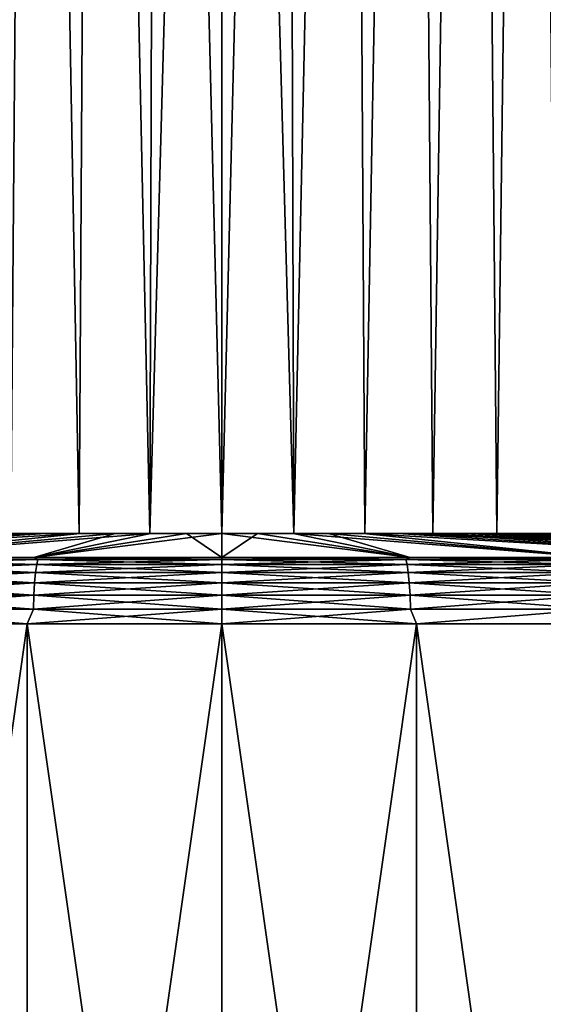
# Model space of a CAD drawing. Header units: millimetres. Extents: x -139 to 106, y -8 to 139.
# Tile 195 of 256: x -3 to 5, y 7 to 22. Entities that reach past the tile are written whole.
import ezdxf

# ---------------------------------------------------------------- set-up
doc = ezdxf.new("R2010")
doc.units = ezdxf.units.MM
doc.header["$LTSCALE"] = 53.842063
for name, color, linetype in [('488', 7, 'CONTINUOUS'), ('489', 7, 'CONTINUOUS'), ('490', 7, 'CONTINUOUS'), ('491', 7, 'CONTINUOUS'), ('492', 7, 'CONTINUOUS'), ('493', 7, 'CONTINUOUS'), ('494', 7, 'CONTINUOUS'), ('495', 7, 'CONTINUOUS'), ('496', 7, 'CONTINUOUS')]:
    doc.layers.add(name, color=color, linetype=linetype)

msp = doc.modelspace()

# ---------------------------------------------------------------- linework, layer by layer
at = {"layer": '488', "color": 8, "linetype": 'CONTINUOUS'}
for points in [[(-2.941, -7.712, 117.553), (-5.853, -7.712, 117.985), (-2.941, 12.923, 117.553), (-2.941, -7.712, 117.553)], [(-2.941, 12.923, 117.553), (-5.853, -7.712, 117.985), (-5.853, 12.923, 117.985), (-2.941, 12.923, 117.553)], [(-5.853, -7.712, 176.832), (-2.941, -7.712, 177.264), (-5.853, 12.923, 176.832), (-5.853, -7.712, 176.832)], [(-5.853, 12.923, 176.832), (-2.941, -7.712, 177.264), (-2.941, 12.923, 177.264), (-5.853, 12.923, 176.832)], [(-2.941, -7.712, 177.264), (0, -7.712, 177.408), (-2.941, 12.923, 177.264), (-2.941, -7.712, 177.264)], [(-2.941, 12.923, 177.264), (0, -7.712, 177.408), (0, 12.923, 177.408), (-2.941, 12.923, 177.264)], [(0, -7.712, 117.408), (-2.941, -7.712, 117.553), (0, 12.923, 117.408), (0, -7.712, 117.408)], [(0, 12.923, 117.408), (-2.941, -7.712, 117.553), (-2.941, 12.923, 117.553), (0, 12.923, 117.408)]]:
    msp.add_3dface(points, dxfattribs=at)
at = {"layer": '489', "color": 8, "linetype": 'CONTINUOUS'}
for points in [[(0, -7.712, 177.408), (2.941, -7.712, 177.264), (0, 12.923, 177.408), (0, -7.712, 177.408)], [(0, 12.923, 177.408), (2.941, -7.712, 177.264), (2.941, 12.923, 177.264), (0, 12.923, 177.408)], [(2.941, -7.712, 117.553), (0, -7.712, 117.408), (2.941, 12.923, 117.553), (2.941, -7.712, 117.553)], [(0, -7.712, 117.408), (0, 12.923, 117.408), (2.941, 12.923, 117.553), (0, -7.712, 117.408)], [(2.941, -7.712, 177.264), (5.853, -7.712, 176.832), (2.941, 12.923, 177.264), (2.941, -7.712, 177.264)], [(2.941, 12.923, 177.264), (5.853, -7.712, 176.832), (5.853, 12.923, 176.832), (2.941, 12.923, 177.264)], [(5.853, -7.712, 117.985), (2.941, -7.712, 117.553), (5.853, 12.923, 117.985), (5.853, -7.712, 117.985)], [(5.853, 12.923, 117.985), (2.941, -7.712, 117.553), (2.941, 12.923, 117.553), (5.853, 12.923, 117.985)]]:
    msp.add_3dface(points, dxfattribs=at)
at = {"layer": '490', "color": 8, "linetype": 'CONTINUOUS'}
for points in [[(-8.423, 13.923, 119.64), (-11.104, 13.923, 120.6), (-2.661, 14.284, 139.545), (-8.423, 13.923, 119.64)], [(-2.661, 14.284, 139.545), (-11.104, 13.923, 120.6), (-3.171, 14.284, 139.736), (-2.661, 14.284, 139.545)], [(-8.423, 13.923, 175.176), (-5.661, 13.923, 175.868), (-2.14, 14.284, 155.429), (-8.423, 13.923, 175.176)], [(-3.171, 14.284, 155.081), (-8.423, 13.923, 175.176), (-2.661, 14.284, 155.272), (-3.171, 14.284, 155.081)], [(-2.661, 14.284, 155.272), (-8.423, 13.923, 175.176), (-2.14, 14.284, 155.429), (-2.661, 14.284, 155.272)], [(-5.661, 13.923, 118.948), (-8.423, 13.923, 119.64), (-2.14, 14.284, 139.387), (-5.661, 13.923, 118.948)], [(-2.14, 14.284, 139.387), (-8.423, 13.923, 119.64), (-2.661, 14.284, 139.545), (-2.14, 14.284, 139.387)], [(-5.661, 13.923, 175.868), (-2.844, 13.923, 176.286), (-1.611, 14.284, 155.552), (-5.661, 13.923, 175.868)], [(-2.14, 14.284, 155.429), (-5.661, 13.923, 175.868), (-1.611, 14.284, 155.552), (-2.14, 14.284, 155.429)], [(-2.844, 13.923, 118.53), (-5.661, 13.923, 118.948), (-1.075, 14.284, 139.176), (-2.844, 13.923, 118.53)], [(-1.075, 14.284, 139.176), (-5.661, 13.923, 118.948), (-1.611, 14.284, 139.264), (-1.075, 14.284, 139.176)], [(-1.611, 14.284, 139.264), (-5.661, 13.923, 118.948), (-2.14, 14.284, 139.387), (-1.611, 14.284, 139.264)], [(-2.844, 13.923, 176.286), (0, 13.923, 176.426), (-0.537, 14.284, 155.693), (-2.844, 13.923, 176.286)], [(-1.611, 14.284, 155.552), (-2.844, 13.923, 176.286), (-1.075, 14.284, 155.64), (-1.611, 14.284, 155.552)], [(-1.075, 14.284, 155.64), (-2.844, 13.923, 176.286), (-0.537, 14.284, 155.693), (-1.075, 14.284, 155.64)], [(0, 13.923, 118.391), (-2.844, 13.923, 118.53), (0, 14.284, 139.106), (0, 13.923, 118.391)], [(0, 14.284, 139.106), (-2.844, 13.923, 118.53), (-0.537, 14.284, 139.124), (0, 14.284, 139.106)], [(-0.537, 14.284, 139.124), (-2.844, 13.923, 118.53), (-1.075, 14.284, 139.176), (-0.537, 14.284, 139.124)], [(0, 13.923, 176.426), (0, 14.284, 155.71), (-0.537, 14.284, 155.693), (0, 13.923, 176.426)]]:
    msp.add_3dface(points, dxfattribs=at)
at = {"layer": '491', "color": 8, "linetype": 'CONTINUOUS'}
for points in [[(0, 14.284, 155.71), (0, 13.923, 176.426), (2.844, 13.923, 176.286), (0, 14.284, 155.71)], [(0, 14.284, 155.71), (2.844, 13.923, 176.286), (0.537, 14.284, 155.693), (0, 14.284, 155.71)], [(0, 13.923, 118.391), (0, 14.284, 139.106), (0.537, 14.284, 139.124), (0, 13.923, 118.391)], [(2.844, 13.923, 118.53), (0, 13.923, 118.391), (0.537, 14.284, 139.124), (2.844, 13.923, 118.53)], [(1.075, 14.284, 139.176), (2.844, 13.923, 118.53), (0.537, 14.284, 139.124), (1.075, 14.284, 139.176)], [(0.537, 14.284, 155.693), (2.844, 13.923, 176.286), (1.075, 14.284, 155.64), (0.537, 14.284, 155.693)], [(1.611, 14.284, 139.264), (2.844, 13.923, 118.53), (1.075, 14.284, 139.176), (1.611, 14.284, 139.264)], [(2.844, 13.923, 176.286), (5.661, 13.923, 175.868), (1.075, 14.284, 155.64), (2.844, 13.923, 176.286)], [(1.075, 14.284, 155.64), (5.661, 13.923, 175.868), (1.611, 14.284, 155.552), (1.075, 14.284, 155.64)], [(5.661, 13.923, 118.948), (2.844, 13.923, 118.53), (1.611, 14.284, 139.264), (5.661, 13.923, 118.948)], [(2.14, 14.284, 139.387), (5.661, 13.923, 118.948), (1.611, 14.284, 139.264), (2.14, 14.284, 139.387)], [(1.611, 14.284, 155.552), (5.661, 13.923, 175.868), (2.14, 14.284, 155.429), (1.611, 14.284, 155.552)], [(8.423, 13.923, 119.64), (5.661, 13.923, 118.948), (2.14, 14.284, 139.387), (8.423, 13.923, 119.64)], [(2.661, 14.284, 139.545), (8.423, 13.923, 119.64), (2.14, 14.284, 139.387), (2.661, 14.284, 139.545)], [(5.661, 13.923, 175.868), (8.423, 13.923, 175.176), (2.14, 14.284, 155.429), (5.661, 13.923, 175.868)], [(2.14, 14.284, 155.429), (8.423, 13.923, 175.176), (2.661, 14.284, 155.272), (2.14, 14.284, 155.429)], [(3.171, 14.284, 139.736), (8.423, 13.923, 119.64), (2.661, 14.284, 139.545), (3.171, 14.284, 139.736)], [(8.423, 13.923, 175.176), (11.104, 13.923, 174.217), (2.661, 14.284, 155.272), (8.423, 13.923, 175.176)], [(2.661, 14.284, 155.272), (11.104, 13.923, 174.217), (3.171, 14.284, 155.081), (2.661, 14.284, 155.272)], [(11.104, 13.923, 120.6), (8.423, 13.923, 119.64), (3.171, 14.284, 139.736), (11.104, 13.923, 120.6)], [(3.666, 14.284, 139.96), (11.104, 13.923, 120.6), (3.171, 14.284, 139.736), (3.666, 14.284, 139.96)], [(3.171, 14.284, 155.081), (11.104, 13.923, 174.217), (3.666, 14.284, 154.857), (3.171, 14.284, 155.081)], [(13.679, 13.923, 121.817), (11.104, 13.923, 120.6), (3.666, 14.284, 139.96), (13.679, 13.923, 121.817)], [(4.145, 14.284, 140.215), (13.679, 13.923, 121.817), (3.666, 14.284, 139.96), (4.145, 14.284, 140.215)], [(11.104, 13.923, 174.217), (13.679, 13.923, 172.999), (3.666, 14.284, 154.857), (11.104, 13.923, 174.217)], [(3.666, 14.284, 154.857), (13.679, 13.923, 172.999), (4.145, 14.284, 154.601), (3.666, 14.284, 154.857)], [(4.607, 14.284, 140.502), (13.679, 13.923, 121.817), (4.145, 14.284, 140.215), (4.607, 14.284, 140.502)], [(13.679, 13.923, 172.999), (16.121, 13.923, 171.535), (4.145, 14.284, 154.601), (13.679, 13.923, 172.999)], [(4.145, 14.284, 154.601), (16.121, 13.923, 171.535), (4.607, 14.284, 154.314), (4.145, 14.284, 154.601)], [(16.121, 13.923, 123.281), (13.679, 13.923, 121.817), (4.607, 14.284, 140.502), (16.121, 13.923, 123.281)], [(5.049, 14.284, 140.818), (16.121, 13.923, 123.281), (4.607, 14.284, 140.502), (5.049, 14.284, 140.818)], [(4.607, 14.284, 154.314), (16.121, 13.923, 171.535), (5.049, 14.284, 153.998), (4.607, 14.284, 154.314)]]:
    msp.add_3dface(points, dxfattribs=at)
at = {"layer": '492', "color": 8, "linetype": 'CONTINUOUS'}
for points in [[(-2.844, 13.923, 176.286), (-5.661, 13.923, 175.868), (-5.533, 13.894, 176.117), (-2.844, 13.923, 176.286)], [(-5.661, 13.923, 118.948), (-2.844, 13.923, 118.53), (-5.533, 13.894, 118.699), (-5.661, 13.923, 118.948)], [(-2.799, 13.818, 176.72), (-5.533, 13.894, 176.117), (-5.573, 13.818, 176.321), (-2.799, 13.818, 176.72)], [(-5.533, 13.894, 118.699), (-2.779, 13.894, 118.304), (-5.573, 13.818, 118.495), (-5.533, 13.894, 118.699)], [(-5.573, 13.818, 118.495), (-2.779, 13.894, 118.304), (-2.799, 13.818, 118.096), (-5.573, 13.818, 118.495)], [(-2.779, 13.894, 176.513), (-2.844, 13.923, 176.286), (-5.533, 13.894, 176.117), (-2.779, 13.894, 176.513)], [(-5.533, 13.894, 118.699), (-2.844, 13.923, 118.53), (-2.779, 13.894, 118.304), (-5.533, 13.894, 118.699)], [(-2.779, 13.894, 176.513), (-5.533, 13.894, 176.117), (-2.799, 13.818, 176.72), (-2.779, 13.894, 176.513)], [(0, 13.923, 176.426), (-2.844, 13.923, 176.286), (0, 13.894, 176.645), (0, 13.923, 176.426)], [(0, 13.894, 176.645), (-2.844, 13.923, 176.286), (-2.779, 13.894, 176.513), (0, 13.894, 176.645)], [(-2.844, 13.923, 118.53), (0, 13.923, 118.391), (-2.779, 13.894, 118.304), (-2.844, 13.923, 118.53)], [(0, 13.818, 176.853), (-2.779, 13.894, 176.513), (-2.799, 13.818, 176.72), (0, 13.818, 176.853)], [(-2.779, 13.894, 118.304), (0, 13.894, 118.171), (-2.799, 13.818, 118.096), (-2.779, 13.894, 118.304)], [(-2.799, 13.818, 118.096), (0, 13.894, 118.171), (0, 13.818, 117.963), (-2.799, 13.818, 118.096)], [(-2.779, 13.894, 118.304), (0, 13.923, 118.391), (0, 13.894, 118.171), (-2.779, 13.894, 118.304)], [(0, 13.894, 176.645), (-2.779, 13.894, 176.513), (0, 13.818, 176.853), (0, 13.894, 176.645)], [(-2.831, 13.54, 177.06), (-5.608, 13.698, 176.504), (-5.637, 13.54, 176.657), (-2.831, 13.54, 177.06)], [(-5.608, 13.698, 118.312), (-2.817, 13.698, 117.911), (-5.637, 13.54, 118.16), (-5.608, 13.698, 118.312)], [(-5.637, 13.54, 118.16), (-2.817, 13.698, 117.911), (-2.831, 13.54, 117.756), (-5.637, 13.54, 118.16)], [(-2.817, 13.698, 176.906), (-5.573, 13.818, 176.321), (-5.608, 13.698, 176.504), (-2.817, 13.698, 176.906)], [(-5.573, 13.818, 118.495), (-2.799, 13.818, 118.096), (-5.608, 13.698, 118.312), (-5.573, 13.818, 118.495)], [(-5.608, 13.698, 118.312), (-2.799, 13.818, 118.096), (-2.817, 13.698, 117.911), (-5.608, 13.698, 118.312)], [(-2.817, 13.698, 176.906), (-5.608, 13.698, 176.504), (-2.831, 13.54, 177.06), (-2.817, 13.698, 176.906)], [(-2.799, 13.818, 176.72), (-5.573, 13.818, 176.321), (-2.817, 13.698, 176.906), (-2.799, 13.818, 176.72)], [(0, 13.54, 177.195), (-2.817, 13.698, 176.906), (-2.831, 13.54, 177.06), (0, 13.54, 177.195)], [(-2.817, 13.698, 117.911), (0, 13.698, 117.777), (-2.831, 13.54, 117.756), (-2.817, 13.698, 117.911)], [(-2.831, 13.54, 117.756), (0, 13.698, 117.777), (0, 13.54, 117.621), (-2.831, 13.54, 117.756)], [(0, 13.698, 177.04), (-2.799, 13.818, 176.72), (-2.817, 13.698, 176.906), (0, 13.698, 177.04)], [(-2.799, 13.818, 118.096), (0, 13.818, 117.963), (-2.817, 13.698, 117.911), (-2.799, 13.818, 118.096)], [(-2.817, 13.698, 117.911), (0, 13.818, 117.963), (0, 13.698, 117.777), (-2.817, 13.698, 117.911)], [(0, 13.698, 177.04), (-2.817, 13.698, 176.906), (0, 13.54, 177.195), (0, 13.698, 177.04)], [(0, 13.818, 176.853), (-2.799, 13.818, 176.72), (0, 13.698, 177.04), (0, 13.818, 176.853)], [(-2.843, 13.352, 177.176), (-5.637, 13.54, 176.657), (-5.659, 13.352, 176.771), (-2.843, 13.352, 177.176)], [(-5.637, 13.54, 118.16), (-2.831, 13.54, 117.756), (-5.659, 13.352, 118.045), (-5.637, 13.54, 118.16)], [(-5.659, 13.352, 118.045), (-2.831, 13.54, 117.756), (-2.843, 13.352, 117.64), (-5.659, 13.352, 118.045)], [(-2.831, 13.54, 177.06), (-5.637, 13.54, 176.657), (-2.843, 13.352, 177.176), (-2.831, 13.54, 177.06)], [(0, 13.352, 177.312), (-2.831, 13.54, 177.06), (-2.843, 13.352, 177.176), (0, 13.352, 177.312)], [(-2.831, 13.54, 117.756), (0, 13.54, 117.621), (-2.843, 13.352, 117.64), (-2.831, 13.54, 117.756)], [(-2.843, 13.352, 117.64), (0, 13.54, 117.621), (0, 13.352, 117.505), (-2.843, 13.352, 117.64)], [(0, 13.54, 177.195), (-2.831, 13.54, 177.06), (0, 13.352, 177.312), (0, 13.54, 177.195)], [(-2.849, 13.142, 177.248), (-5.659, 13.352, 176.771), (-5.673, 13.142, 176.842), (-2.849, 13.142, 177.248)], [(-5.659, 13.352, 118.045), (-2.843, 13.352, 117.64), (-5.673, 13.142, 117.974), (-5.659, 13.352, 118.045)], [(-5.673, 13.142, 117.974), (-2.843, 13.352, 117.64), (-2.849, 13.142, 117.568), (-5.673, 13.142, 117.974)], [(-2.843, 13.352, 177.176), (-5.659, 13.352, 176.771), (-2.849, 13.142, 177.248), (-2.843, 13.352, 177.176)], [(0, 13.142, 177.384), (-2.843, 13.352, 177.176), (-2.849, 13.142, 177.248), (0, 13.142, 177.384)], [(-2.843, 13.352, 117.64), (0, 13.352, 117.505), (-2.849, 13.142, 117.568), (-2.843, 13.352, 117.64)], [(-2.849, 13.142, 117.568), (0, 13.352, 117.505), (0, 13.142, 117.432), (-2.849, 13.142, 117.568)], [(0, 13.352, 177.312), (-2.843, 13.352, 177.176), (0, 13.142, 177.384), (0, 13.352, 177.312)], [(-2.941, 12.923, 117.553), (-5.853, 12.923, 117.985), (-5.673, 13.142, 117.974), (-2.941, 12.923, 117.553)], [(-5.853, 12.923, 176.832), (-2.941, 12.923, 177.264), (-5.673, 13.142, 176.842), (-5.853, 12.923, 176.832)], [(-2.941, 12.923, 117.553), (-5.673, 13.142, 117.974), (-2.849, 13.142, 117.568), (-2.941, 12.923, 117.553)], [(-2.941, 12.923, 177.264), (-2.849, 13.142, 177.248), (-5.673, 13.142, 176.842), (-2.941, 12.923, 177.264)], [(0, 12.923, 117.408), (-2.941, 12.923, 117.553), (0, 13.142, 117.432), (0, 12.923, 117.408)], [(-2.941, 12.923, 117.553), (-2.849, 13.142, 117.568), (0, 13.142, 117.432), (-2.941, 12.923, 117.553)], [(-2.941, 12.923, 177.264), (0, 12.923, 177.408), (-2.849, 13.142, 177.248), (-2.941, 12.923, 177.264)], [(0, 12.923, 177.408), (0, 13.142, 177.384), (-2.849, 13.142, 177.248), (0, 12.923, 177.408)]]:
    msp.add_3dface(points, dxfattribs=at)
at = {"layer": '493', "color": 8, "linetype": 'CONTINUOUS'}
for points in [[(2.844, 13.923, 176.286), (0, 13.923, 176.426), (2.779, 13.894, 176.513), (2.844, 13.923, 176.286)], [(0, 13.923, 176.426), (0, 13.894, 176.645), (2.779, 13.894, 176.513), (0, 13.923, 176.426)], [(0, 13.923, 118.391), (2.844, 13.923, 118.53), (0, 13.894, 118.171), (0, 13.923, 118.391)], [(0, 13.894, 118.171), (2.844, 13.923, 118.53), (2.779, 13.894, 118.304), (0, 13.894, 118.171)], [(0, 13.894, 176.645), (0, 13.818, 176.853), (2.799, 13.818, 176.72), (0, 13.894, 176.645)], [(2.779, 13.894, 176.513), (0, 13.894, 176.645), (2.799, 13.818, 176.72), (2.779, 13.894, 176.513)], [(0, 13.818, 117.963), (0, 13.894, 118.171), (2.779, 13.894, 118.304), (0, 13.818, 117.963)], [(0, 13.818, 117.963), (2.779, 13.894, 118.304), (2.799, 13.818, 118.096), (0, 13.818, 117.963)], [(2.779, 13.894, 118.304), (2.844, 13.923, 118.53), (5.533, 13.894, 118.699), (2.779, 13.894, 118.304)], [(5.533, 13.894, 176.117), (2.844, 13.923, 176.286), (2.779, 13.894, 176.513), (5.533, 13.894, 176.117)], [(2.779, 13.894, 118.304), (5.533, 13.894, 118.699), (2.799, 13.818, 118.096), (2.779, 13.894, 118.304)], [(5.533, 13.894, 176.117), (2.779, 13.894, 176.513), (5.573, 13.818, 176.321), (5.533, 13.894, 176.117)], [(5.573, 13.818, 176.321), (2.779, 13.894, 176.513), (2.799, 13.818, 176.72), (5.573, 13.818, 176.321)], [(2.799, 13.818, 118.096), (5.533, 13.894, 118.699), (5.573, 13.818, 118.495), (2.799, 13.818, 118.096)], [(2.844, 13.923, 118.53), (5.661, 13.923, 118.948), (5.533, 13.894, 118.699), (2.844, 13.923, 118.53)], [(5.661, 13.923, 175.868), (2.844, 13.923, 176.286), (5.533, 13.894, 176.117), (5.661, 13.923, 175.868)], [(0, 13.818, 176.853), (0, 13.698, 177.04), (2.817, 13.698, 176.906), (0, 13.818, 176.853)], [(2.799, 13.818, 176.72), (0, 13.818, 176.853), (2.817, 13.698, 176.906), (2.799, 13.818, 176.72)], [(0, 13.698, 117.777), (0, 13.818, 117.963), (2.799, 13.818, 118.096), (0, 13.698, 117.777)], [(0, 13.698, 117.777), (2.799, 13.818, 118.096), (2.817, 13.698, 117.911), (0, 13.698, 117.777)], [(0, 13.698, 177.04), (0, 13.54, 177.195), (2.831, 13.54, 177.06), (0, 13.698, 177.04)], [(2.817, 13.698, 176.906), (0, 13.698, 177.04), (2.831, 13.54, 177.06), (2.817, 13.698, 176.906)], [(0, 13.54, 117.621), (0, 13.698, 117.777), (2.817, 13.698, 117.911), (0, 13.54, 117.621)], [(0, 13.54, 117.621), (2.817, 13.698, 117.911), (2.831, 13.54, 117.756), (0, 13.54, 117.621)], [(2.799, 13.818, 118.096), (5.573, 13.818, 118.495), (2.817, 13.698, 117.911), (2.799, 13.818, 118.096)], [(5.573, 13.818, 176.321), (2.799, 13.818, 176.72), (5.608, 13.698, 176.504), (5.573, 13.818, 176.321)], [(5.608, 13.698, 176.504), (2.799, 13.818, 176.72), (2.817, 13.698, 176.906), (5.608, 13.698, 176.504)], [(2.817, 13.698, 117.911), (5.573, 13.818, 118.495), (5.608, 13.698, 118.312), (2.817, 13.698, 117.911)], [(2.817, 13.698, 117.911), (5.608, 13.698, 118.312), (2.831, 13.54, 117.756), (2.817, 13.698, 117.911)], [(5.608, 13.698, 176.504), (2.817, 13.698, 176.906), (5.637, 13.54, 176.657), (5.608, 13.698, 176.504)], [(5.637, 13.54, 176.657), (2.817, 13.698, 176.906), (2.831, 13.54, 177.06), (5.637, 13.54, 176.657)], [(2.831, 13.54, 117.756), (5.608, 13.698, 118.312), (5.637, 13.54, 118.16), (2.831, 13.54, 117.756)], [(0, 13.54, 177.195), (0, 13.352, 177.312), (2.843, 13.352, 177.176), (0, 13.54, 177.195)], [(2.831, 13.54, 177.06), (0, 13.54, 177.195), (2.843, 13.352, 177.176), (2.831, 13.54, 177.06)], [(0, 13.352, 117.505), (0, 13.54, 117.621), (2.831, 13.54, 117.756), (0, 13.352, 117.505)], [(0, 13.352, 117.505), (2.831, 13.54, 117.756), (2.843, 13.352, 117.64), (0, 13.352, 117.505)], [(2.831, 13.54, 117.756), (5.637, 13.54, 118.16), (2.843, 13.352, 117.64), (2.831, 13.54, 117.756)], [(5.637, 13.54, 176.657), (2.831, 13.54, 177.06), (5.659, 13.352, 176.771), (5.637, 13.54, 176.657)], [(5.659, 13.352, 176.771), (2.831, 13.54, 177.06), (2.843, 13.352, 177.176), (5.659, 13.352, 176.771)], [(2.843, 13.352, 117.64), (5.637, 13.54, 118.16), (5.659, 13.352, 118.045), (2.843, 13.352, 117.64)], [(0, 13.352, 177.312), (0, 13.142, 177.384), (2.849, 13.142, 177.248), (0, 13.352, 177.312)], [(2.843, 13.352, 177.176), (0, 13.352, 177.312), (2.849, 13.142, 177.248), (2.843, 13.352, 177.176)], [(0, 13.142, 117.432), (0, 13.352, 117.505), (2.843, 13.352, 117.64), (0, 13.142, 117.432)], [(0, 13.142, 117.432), (2.843, 13.352, 117.64), (2.849, 13.142, 117.568), (0, 13.142, 117.432)], [(2.843, 13.352, 117.64), (5.659, 13.352, 118.045), (2.849, 13.142, 117.568), (2.843, 13.352, 117.64)], [(5.659, 13.352, 176.771), (2.843, 13.352, 177.176), (5.673, 13.142, 176.842), (5.659, 13.352, 176.771)], [(5.673, 13.142, 176.842), (2.843, 13.352, 177.176), (2.849, 13.142, 177.248), (5.673, 13.142, 176.842)], [(2.849, 13.142, 117.568), (5.659, 13.352, 118.045), (5.673, 13.142, 117.974), (2.849, 13.142, 117.568)], [(2.941, 12.923, 117.553), (0, 12.923, 117.408), (2.849, 13.142, 117.568), (2.941, 12.923, 117.553)], [(0, 12.923, 117.408), (0, 13.142, 117.432), (2.849, 13.142, 117.568), (0, 12.923, 117.408)], [(0, 12.923, 177.408), (2.941, 12.923, 177.264), (0, 13.142, 177.384), (0, 12.923, 177.408)], [(0, 13.142, 177.384), (2.941, 12.923, 177.264), (2.849, 13.142, 177.248), (0, 13.142, 177.384)], [(2.941, 12.923, 177.264), (5.673, 13.142, 176.842), (2.849, 13.142, 177.248), (2.941, 12.923, 177.264)], [(2.941, 12.923, 117.553), (2.849, 13.142, 117.568), (5.673, 13.142, 117.974), (2.941, 12.923, 117.553)], [(2.941, 12.923, 177.264), (5.853, 12.923, 176.832), (5.673, 13.142, 176.842), (2.941, 12.923, 177.264)], [(5.853, 12.923, 117.985), (2.941, 12.923, 117.553), (5.673, 13.142, 117.974), (5.853, 12.923, 117.985)]]:
    msp.add_3dface(points, dxfattribs=at)
at = {"layer": '494', "color": 8, "linetype": 'CONTINUOUS'}
for points in [[(-3.171, 14.284, 139.736), (-3.666, 14.284, 139.96), (-2.158, 14.284, 139.705), (-3.171, 14.284, 139.736)], [(-2.158, 14.284, 139.705), (-3.666, 14.284, 139.96), (-3.187, 14.284, 140.071), (-2.158, 14.284, 139.705)], [(-3.187, 14.284, 154.746), (-3.171, 14.284, 155.081), (-2.158, 14.284, 155.112), (-3.187, 14.284, 154.746)], [(-2.661, 14.284, 139.545), (-3.171, 14.284, 139.736), (-2.158, 14.284, 139.705), (-2.661, 14.284, 139.545)], [(-3.171, 14.284, 155.081), (-2.661, 14.284, 155.272), (-2.158, 14.284, 155.112), (-3.171, 14.284, 155.081)], [(-2.14, 14.284, 139.387), (-2.661, 14.284, 139.545), (0, 14.284, 139.408), (-2.14, 14.284, 139.387)], [(0, 14.284, 139.408), (-2.661, 14.284, 139.545), (-1.089, 14.284, 139.483), (0, 14.284, 139.408)], [(-1.089, 14.284, 139.483), (-2.661, 14.284, 139.545), (-2.158, 14.284, 139.705), (-1.089, 14.284, 139.483)], [(-2.661, 14.284, 155.272), (-2.14, 14.284, 155.429), (-1.089, 14.284, 155.334), (-2.661, 14.284, 155.272)], [(-2.158, 14.284, 155.112), (-2.661, 14.284, 155.272), (-1.089, 14.284, 155.334), (-2.158, 14.284, 155.112)], [(-1.611, 14.284, 139.264), (-2.14, 14.284, 139.387), (1.611, 14.284, 139.264), (-1.611, 14.284, 139.264)], [(-2.14, 14.284, 139.387), (2.14, 14.284, 139.387), (1.611, 14.284, 139.264), (-2.14, 14.284, 139.387)], [(2.14, 14.284, 139.387), (-2.14, 14.284, 139.387), (0, 14.284, 139.408), (2.14, 14.284, 139.387)], [(-2.14, 14.284, 155.429), (-1.611, 14.284, 155.552), (2.14, 14.284, 155.429), (-2.14, 14.284, 155.429)], [(-2.14, 14.284, 155.429), (2.14, 14.284, 155.429), (0, 14.284, 155.408), (-2.14, 14.284, 155.429)], [(-2.14, 14.284, 155.429), (0, 14.284, 155.408), (-1.089, 14.284, 155.334), (-2.14, 14.284, 155.429)], [(-1.075, 14.284, 139.176), (-1.611, 14.284, 139.264), (1.075, 14.284, 139.176), (-1.075, 14.284, 139.176)], [(-1.611, 14.284, 139.264), (1.611, 14.284, 139.264), (1.075, 14.284, 139.176), (-1.611, 14.284, 139.264)], [(-1.611, 14.284, 155.552), (-1.075, 14.284, 155.64), (1.611, 14.284, 155.552), (-1.611, 14.284, 155.552)], [(-1.611, 14.284, 155.552), (1.611, 14.284, 155.552), (2.14, 14.284, 155.429), (-1.611, 14.284, 155.552)], [(-0.537, 14.284, 139.124), (-1.075, 14.284, 139.176), (0.537, 14.284, 139.124), (-0.537, 14.284, 139.124)], [(-1.075, 14.284, 139.176), (1.075, 14.284, 139.176), (0.537, 14.284, 139.124), (-1.075, 14.284, 139.176)], [(-1.075, 14.284, 155.64), (-0.537, 14.284, 155.693), (1.075, 14.284, 155.64), (-1.075, 14.284, 155.64)], [(-1.075, 14.284, 155.64), (1.075, 14.284, 155.64), (1.611, 14.284, 155.552), (-1.075, 14.284, 155.64)], [(-0.537, 14.284, 155.693), (0, 14.284, 155.71), (0.537, 14.284, 155.693), (-0.537, 14.284, 155.693)], [(0, 14.284, 139.106), (-0.537, 14.284, 139.124), (0.537, 14.284, 139.124), (0, 14.284, 139.106)], [(-0.537, 14.284, 155.693), (0.537, 14.284, 155.693), (1.075, 14.284, 155.64), (-0.537, 14.284, 155.693)], [(2.14, 14.284, 155.429), (2.661, 14.284, 155.272), (0, 14.284, 155.408), (2.14, 14.284, 155.429)], [(0, 14.284, 155.408), (2.661, 14.284, 155.272), (1.089, 14.284, 155.334), (0, 14.284, 155.408)], [(1.089, 14.284, 139.483), (2.14, 14.284, 139.387), (0, 14.284, 139.408), (1.089, 14.284, 139.483)], [(1.089, 14.284, 155.334), (2.661, 14.284, 155.272), (2.158, 14.284, 155.112), (1.089, 14.284, 155.334)], [(2.661, 14.284, 139.545), (2.14, 14.284, 139.387), (1.089, 14.284, 139.483), (2.661, 14.284, 139.545)], [(2.158, 14.284, 139.705), (2.661, 14.284, 139.545), (1.089, 14.284, 139.483), (2.158, 14.284, 139.705)], [(2.661, 14.284, 155.272), (3.171, 14.284, 155.081), (2.158, 14.284, 155.112), (2.661, 14.284, 155.272)], [(3.171, 14.284, 155.081), (3.666, 14.284, 154.857), (2.158, 14.284, 155.112), (3.171, 14.284, 155.081)], [(2.158, 14.284, 155.112), (3.666, 14.284, 154.857), (3.187, 14.284, 154.746), (2.158, 14.284, 155.112)], [(3.171, 14.284, 139.736), (2.661, 14.284, 139.545), (2.158, 14.284, 139.705), (3.171, 14.284, 139.736)], [(3.187, 14.284, 140.071), (3.171, 14.284, 139.736), (2.158, 14.284, 139.705), (3.187, 14.284, 140.071)], [(3.666, 14.284, 139.96), (3.171, 14.284, 139.736), (3.187, 14.284, 140.071), (3.666, 14.284, 139.96)], [(3.666, 14.284, 154.857), (4.145, 14.284, 154.601), (3.187, 14.284, 154.746), (3.666, 14.284, 154.857)], [(4.145, 14.284, 154.601), (4.607, 14.284, 154.314), (3.187, 14.284, 154.746), (4.145, 14.284, 154.601)], [(3.187, 14.284, 154.746), (4.607, 14.284, 154.314), (4.157, 14.284, 154.244), (3.187, 14.284, 154.746)], [(4.145, 14.284, 140.215), (3.666, 14.284, 139.96), (3.187, 14.284, 140.071), (4.145, 14.284, 140.215)], [(4.157, 14.284, 140.573), (4.145, 14.284, 140.215), (3.187, 14.284, 140.071), (4.157, 14.284, 140.573)], [(4.607, 14.284, 140.502), (4.145, 14.284, 140.215), (4.157, 14.284, 140.573), (4.607, 14.284, 140.502)], [(4.607, 14.284, 154.314), (5.049, 14.284, 153.998), (4.157, 14.284, 154.244), (4.607, 14.284, 154.314)], [(5.049, 14.284, 153.998), (5.47, 14.284, 153.653), (4.157, 14.284, 154.244), (5.049, 14.284, 153.998)], [(4.157, 14.284, 154.244), (5.47, 14.284, 153.653), (5.049, 14.284, 153.614), (4.157, 14.284, 154.244)], [(5.049, 14.284, 140.818), (4.607, 14.284, 140.502), (4.157, 14.284, 140.573), (5.049, 14.284, 140.818)], [(5.049, 14.284, 141.203), (5.049, 14.284, 140.818), (4.157, 14.284, 140.573), (5.049, 14.284, 141.203)]]:
    msp.add_3dface(points, dxfattribs=at)
at = {"layer": '495', "color": 7, "linetype": 'CONTINUOUS', "true_color": 0xcccccc}
for points in [[(4.666, 53.941, 153.906), (5.049, 14.284, 153.614), (5.476, 54.194, 153.24), (4.666, 53.941, 153.906)], [(5.476, 54.194, 141.576), (5.049, 14.284, 141.203), (4.666, 53.941, 140.91), (5.476, 54.194, 141.576)], [(3.791, 53.716, 154.453), (4.157, 14.284, 154.244), (4.666, 53.941, 153.906), (3.791, 53.716, 154.453)], [(4.666, 53.941, 140.91), (4.157, 14.284, 140.573), (3.791, 53.716, 140.363), (4.666, 53.941, 140.91)], [(4.157, 14.284, 154.244), (5.049, 14.284, 153.614), (4.666, 53.941, 153.906), (4.157, 14.284, 154.244)], [(5.049, 14.284, 141.203), (4.157, 14.284, 140.573), (4.666, 53.941, 140.91), (5.049, 14.284, 141.203)], [(2.872, 53.532, 154.875), (3.187, 14.284, 154.746), (3.791, 53.716, 154.453), (2.872, 53.532, 154.875)], [(3.791, 53.716, 140.363), (3.187, 14.284, 140.071), (2.872, 53.532, 139.942), (3.791, 53.716, 140.363)], [(3.187, 14.284, 154.746), (4.157, 14.284, 154.244), (3.791, 53.716, 154.453), (3.187, 14.284, 154.746)], [(4.157, 14.284, 140.573), (3.187, 14.284, 140.071), (3.791, 53.716, 140.363), (4.157, 14.284, 140.573)], [(1.927, 53.397, 155.173), (2.158, 14.284, 155.112), (2.872, 53.532, 154.875), (1.927, 53.397, 155.173)], [(2.872, 53.532, 139.942), (2.158, 14.284, 139.705), (1.927, 53.397, 139.644), (2.872, 53.532, 139.942)], [(2.158, 14.284, 155.112), (3.187, 14.284, 154.746), (2.872, 53.532, 154.875), (2.158, 14.284, 155.112)], [(3.187, 14.284, 140.071), (2.158, 14.284, 139.705), (2.872, 53.532, 139.942), (3.187, 14.284, 140.071)], [(0, 53.288, 155.408), (1.089, 14.284, 155.334), (0.968, 53.315, 155.349), (0, 53.288, 155.408)], [(1.089, 14.284, 139.483), (0, 14.284, 139.408), (0.968, 53.315, 139.467), (1.089, 14.284, 139.483)], [(0.968, 53.315, 139.467), (0, 14.284, 139.408), (0, 53.288, 139.408), (0.968, 53.315, 139.467)], [(0, 14.284, 155.408), (1.089, 14.284, 155.334), (0, 53.288, 155.408), (0, 14.284, 155.408)], [(0.968, 53.315, 155.349), (1.089, 14.284, 155.334), (1.927, 53.397, 155.173), (0.968, 53.315, 155.349)], [(1.927, 53.397, 139.644), (1.089, 14.284, 139.483), (0.968, 53.315, 139.467), (1.927, 53.397, 139.644)], [(1.089, 14.284, 155.334), (2.158, 14.284, 155.112), (1.927, 53.397, 155.173), (1.089, 14.284, 155.334)], [(2.158, 14.284, 139.705), (1.089, 14.284, 139.483), (1.927, 53.397, 139.644), (2.158, 14.284, 139.705)]]:
    msp.add_3dface(points, dxfattribs=at)
at = {"layer": '496', "color": 7, "linetype": 'CONTINUOUS', "true_color": 0xcccccc}
for points in [[(-2.871, 53.532, 139.941), (-3.187, 14.284, 140.071), (-3.79, 53.716, 140.363), (-2.871, 53.532, 139.941)], [(-3.79, 53.716, 154.453), (-3.187, 14.284, 154.746), (-2.871, 53.532, 154.875), (-3.79, 53.716, 154.453)], [(-2.158, 14.284, 139.705), (-3.187, 14.284, 140.071), (-2.871, 53.532, 139.941), (-2.158, 14.284, 139.705)], [(-3.187, 14.284, 154.746), (-2.158, 14.284, 155.112), (-2.871, 53.532, 154.875), (-3.187, 14.284, 154.746)], [(-1.926, 53.397, 139.644), (-2.158, 14.284, 139.705), (-2.871, 53.532, 139.941), (-1.926, 53.397, 139.644)], [(-2.871, 53.532, 154.875), (-2.158, 14.284, 155.112), (-1.926, 53.397, 155.173), (-2.871, 53.532, 154.875)], [(-1.089, 14.284, 139.483), (-2.158, 14.284, 139.705), (-1.926, 53.397, 139.644), (-1.089, 14.284, 139.483)], [(-2.158, 14.284, 155.112), (-1.089, 14.284, 155.334), (-1.926, 53.397, 155.173), (-2.158, 14.284, 155.112)], [(-0.966, 53.315, 139.467), (-1.089, 14.284, 139.483), (-1.926, 53.397, 139.644), (-0.966, 53.315, 139.467)], [(-1.926, 53.397, 155.173), (-1.089, 14.284, 155.334), (-0.966, 53.315, 155.35), (-1.926, 53.397, 155.173)], [(-1.089, 14.284, 155.334), (0, 14.284, 155.408), (-0.966, 53.315, 155.35), (-1.089, 14.284, 155.334)], [(0, 53.288, 139.408), (-1.089, 14.284, 139.483), (-0.966, 53.315, 139.467), (0, 53.288, 139.408)], [(0, 14.284, 139.408), (-1.089, 14.284, 139.483), (0, 53.288, 139.408), (0, 14.284, 139.408)], [(0, 14.284, 155.408), (0, 53.288, 155.408), (-0.966, 53.315, 155.35), (0, 14.284, 155.408)]]:
    msp.add_3dface(points, dxfattribs=at)

doc.saveas('drawing.dxf')
